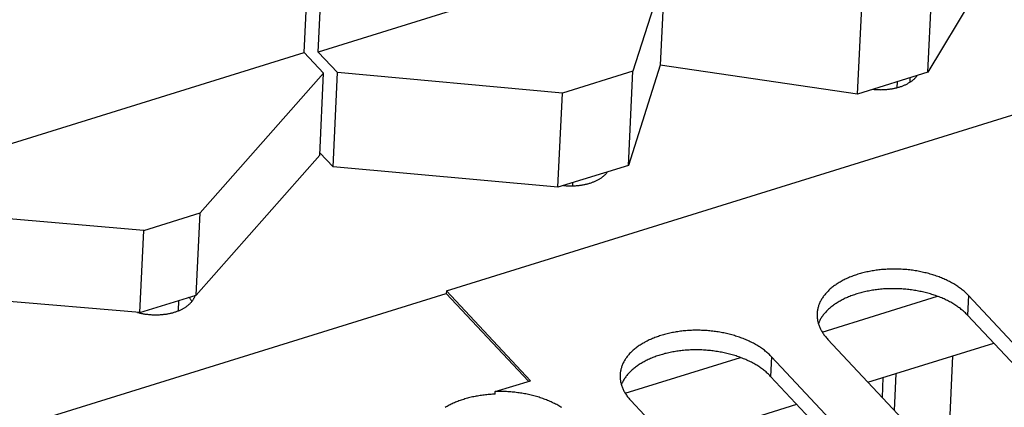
# Model space of a CAD drawing. Extents: x 0 to 594, y 0 to 420.
# Tile 114 of 126: x 536.67 to 548.8, y 113.97 to 118.74. Entities that reach past the tile are written whole.
import ezdxf

# ---------------------------------------------------------------- set-up
doc = ezdxf.new("R2010")
doc.units = 0
doc.header["$LTSCALE"] = 32.67
doc.layers.get('0').update_dxf_attribs({"linetype": 'CONTINUOUS'})

msp = doc.modelspace()

# ---------------------------------------------------------------- linework, layer by layer
at = {"color": 7, "linetype": 'CONTINUOUS'}
for p, q in [((540.179, 118.341), (540.522, 125.571)), ((540.35, 118.346), (540.632, 124.292)), ((556.473, 123.353), (540.35, 118.346)), ((541.93, 115.406), (558.66, 120.601)), ((548.681, 119.462), (547.862, 118.097)), ((544.619, 119.343), (544.226, 118.111)), ((544.619, 119.343), (544.564, 118.183)), ((547.862, 118.097), (547.917, 119.257)), ((546.995, 117.827), (547.05, 118.987)), ((524.575, 113.495), (540.179, 118.341)), ((540.417, 118.086), (540.179, 118.341)), ((540.588, 118.092), (540.35, 118.346)), ((544.564, 118.183), (544.171, 116.95)), ((546.995, 117.827), (544.564, 118.183)), ((540.417, 118.086), (538.895, 116.365)), ((540.369, 117.074), (540.417, 118.086)), ((540.533, 116.932), (540.588, 118.092)), ((543.359, 117.841), (540.588, 118.092)), ((544.226, 118.111), (543.359, 117.841)), ((544.171, 116.95), (544.226, 118.111)), ((547.862, 118.097), (546.995, 117.827)), ((547.641, 117.975), (547.644, 118.029)), ((547.725, 118.049), (547.722, 118.053)), ((547.482, 117.908), (547.485, 117.98)), ((543.304, 116.681), (543.359, 117.841)), ((540.369, 117.074), (538.847, 115.353)), ((540.37, 117.105), (540.533, 116.932)), ((543.304, 116.681), (540.533, 116.932)), ((544.171, 116.95), (543.304, 116.681)), ((543.911, 116.864), (543.908, 116.869)), ((543.483, 116.737), (543.481, 116.698)), ((538.201, 116.15), (535.218, 116.402)), ((538.201, 116.15), (538.895, 116.365)), ((538.847, 115.353), (538.895, 116.365)), ((538.153, 115.138), (538.201, 116.15)), ((526.35, 110.536), (541.928, 115.374)), ((538.153, 115.138), (535.17, 115.39)), ((538.153, 115.138), (538.847, 115.353)), ((541.93, 115.406), (541.928, 115.374)), ((542.941, 114.292), (541.928, 115.374)), ((542.966, 114.299), (541.93, 115.406)), ((538.631, 115.286), (538.625, 115.158)), ((538.763, 115.318), (538.757, 115.325)), ((546.56, 114.897), (547.979, 115.338)), ((548.362, 115.347), (548.351, 115.106)), ((553.333, 110.036), (548.362, 115.347)), ((553.322, 109.795), (548.351, 115.106)), ((546.629, 114.808), (551.6, 109.497)), ((547.123, 114.281), (548.673, 114.762)), ((544.133, 114.144), (545.552, 114.584)), ((545.935, 114.593), (545.924, 114.352)), ((550.906, 109.282), (545.935, 114.593)), ((548.165, 114.604), (548.1, 113.237)), ((547.449, 113.932), (547.471, 114.389)), ((542.532, 114.165), (542.966, 114.299)), ((550.895, 109.041), (545.924, 114.352)), ((547.3, 114.091), (547.312, 114.339)), ((542.531, 114.133), (542.532, 114.165)), ((544.201, 114.055), (549.172, 108.744)), ((544.696, 113.527), (546.246, 114.008))]:
    msp.add_line(p, q, dxfattribs=at)
for points in [[(547.188, 117.887), (547.198, 117.886), (547.208, 117.885), (547.219, 117.885), (547.23, 117.884), (547.24, 117.883), (547.251, 117.883), (547.262, 117.883), (547.272, 117.883), (547.283, 117.882), (547.294, 117.883), (547.304, 117.883), (547.315, 117.883), (547.325, 117.884), (547.336, 117.884), (547.346, 117.885), (547.357, 117.886), (547.367, 117.887), (547.378, 117.888), (547.388, 117.889), (547.398, 117.891), (547.408, 117.892), (547.419, 117.894), (547.429, 117.896), (547.439, 117.898), (547.449, 117.9), (547.458, 117.902), (547.468, 117.904), (547.478, 117.907), (547.487, 117.909), (547.497, 117.912), (547.506, 117.915), (547.516, 117.917), (547.525, 117.92), (547.534, 117.923), (547.543, 117.927), (547.551, 117.93), (547.56, 117.933), (547.569, 117.937), (547.577, 117.941), (547.585, 117.944), (547.593, 117.948), (547.601, 117.952), (547.609, 117.956), (547.617, 117.961), (547.624, 117.965), (547.632, 117.969), (547.639, 117.974), (547.646, 117.978), (547.653, 117.983), (547.66, 117.988), (547.666, 117.992), (547.673, 117.997), (547.679, 118.002), (547.685, 118.007), (547.691, 118.012), (547.696, 118.018), (547.702, 118.023), (547.707, 118.028), (547.712, 118.034), (547.717, 118.039), (547.722, 118.045), (547.726, 118.05), (547.73, 118.056)], [(543.374, 116.703), (543.383, 116.702), (543.394, 116.701), (543.405, 116.7), (543.415, 116.699), (543.426, 116.699), (543.437, 116.699), (543.447, 116.698), (543.458, 116.698), (543.469, 116.698), (543.479, 116.698), (543.49, 116.698), (543.501, 116.699), (543.511, 116.699), (543.522, 116.7), (543.532, 116.701), (543.543, 116.702), (543.553, 116.703), (543.564, 116.704), (543.574, 116.705), (543.584, 116.706), (543.594, 116.708), (543.604, 116.71), (543.615, 116.711), (543.625, 116.713), (543.634, 116.715), (543.644, 116.717), (543.654, 116.72), (543.664, 116.722), (543.673, 116.725), (543.683, 116.727), (543.692, 116.73), (543.701, 116.733), (543.711, 116.736), (543.72, 116.739), (543.728, 116.742), (543.737, 116.746), (543.746, 116.749), (543.754, 116.753), (543.763, 116.756), (543.771, 116.76), (543.779, 116.764), (543.787, 116.768), (543.795, 116.772), (543.803, 116.776), (543.81, 116.78), (543.818, 116.785), (543.825, 116.789), (543.832, 116.794), (543.839, 116.798), (543.845, 116.803), (543.852, 116.808), (543.858, 116.813), (543.865, 116.818), (543.871, 116.823), (543.876, 116.828), (543.882, 116.833), (543.888, 116.838), (543.893, 116.844), (543.898, 116.849), (543.903, 116.855), (543.907, 116.86), (543.912, 116.866), (543.916, 116.871)], [(548.362, 115.347), (548.354, 115.356), (548.345, 115.365), (548.335, 115.374), (548.326, 115.383), (548.316, 115.392), (548.306, 115.401), (548.295, 115.41), (548.285, 115.418), (548.274, 115.427), (548.263, 115.435), (548.252, 115.443), (548.24, 115.451), (548.228, 115.459), (548.216, 115.467), (548.204, 115.475), (548.192, 115.483), (548.179, 115.49), (548.166, 115.498), (548.153, 115.505), (548.14, 115.512), (548.127, 115.519), (548.113, 115.526), (548.099, 115.533), (548.085, 115.54), (548.071, 115.546), (548.057, 115.552), (548.042, 115.559), (548.028, 115.565), (548.013, 115.571), (547.998, 115.576), (547.983, 115.582), (547.967, 115.587), (547.952, 115.593), (547.936, 115.598), (547.92, 115.603), (547.905, 115.608), (547.889, 115.612), (547.873, 115.617), (547.856, 115.621), (547.84, 115.625), (547.824, 115.629), (547.807, 115.633), (547.79, 115.637), (547.774, 115.64), (547.757, 115.644), (547.74, 115.647), (547.723, 115.65), (547.706, 115.652), (547.689, 115.655), (547.672, 115.658), (547.655, 115.66), (547.638, 115.662), (547.62, 115.664), (547.603, 115.666), (547.586, 115.667), (547.568, 115.668), (547.551, 115.67), (547.533, 115.671), (547.516, 115.672), (547.498, 115.672), (547.481, 115.673), (547.464, 115.673), (547.446, 115.673), (547.429, 115.673), (547.411, 115.673), (547.394, 115.672), (547.377, 115.672), (547.359, 115.671), (547.342, 115.67), (547.325, 115.669), (547.308, 115.667), (547.291, 115.666), (547.274, 115.664), (547.257, 115.662), (547.24, 115.66), (547.223, 115.658), (547.206, 115.656), (547.19, 115.653), (547.173, 115.65), (547.157, 115.647), (547.14, 115.644), (547.124, 115.641), (547.108, 115.638), (547.092, 115.634), (547.076, 115.63), (547.06, 115.626), (547.044, 115.622), (547.029, 115.618), (547.014, 115.613), (546.998, 115.609), (546.983, 115.604), (546.968, 115.599), (546.954, 115.594), (546.939, 115.589), (546.925, 115.583), (546.911, 115.578), (546.896, 115.572), (546.883, 115.566), (546.869, 115.56), (546.855, 115.554), (546.842, 115.548), (546.829, 115.541), (546.816, 115.535), (546.803, 115.528), (546.791, 115.521), (546.779, 115.514), (546.767, 115.507), (546.755, 115.5), (546.743, 115.492), (546.732, 115.485), (546.721, 115.477), (546.71, 115.469), (546.699, 115.461), (546.689, 115.453), (546.679, 115.445), (546.669, 115.437), (546.659, 115.429), (546.65, 115.42), (546.641, 115.412), (546.632, 115.403), (546.623, 115.394), (546.615, 115.385), (546.607, 115.376), (546.599, 115.367), (546.591, 115.358), (546.584, 115.349), (546.577, 115.34), (546.57, 115.33), (546.564, 115.321), (546.558, 115.311), (546.552, 115.302), (546.546, 115.292), (546.541, 115.282), (546.536, 115.273), (546.531, 115.263), (546.527, 115.253), (546.523, 115.243), (546.519, 115.233), (546.515, 115.223), (546.512, 115.213), (546.509, 115.203), (546.506, 115.193), (546.504, 115.182), (546.502, 115.172), (546.5, 115.162), (546.499, 115.151), (546.498, 115.141), (546.497, 115.131), (546.497, 115.125)], [(548.351, 115.106), (548.342, 115.115), (548.333, 115.124), (548.324, 115.133), (548.314, 115.142), (548.304, 115.151), (548.294, 115.16), (548.284, 115.169), (548.273, 115.177), (548.262, 115.186), (548.251, 115.194), (548.24, 115.202), (548.229, 115.21), (548.217, 115.218), (548.205, 115.226), (548.193, 115.234), (548.18, 115.242), (548.168, 115.249), (548.155, 115.257), (548.142, 115.264), (548.129, 115.271), (548.115, 115.278), (548.102, 115.285), (548.088, 115.292), (548.074, 115.299), (548.06, 115.305), (548.045, 115.311), (548.031, 115.318), (548.016, 115.324), (548.001, 115.33), (547.986, 115.335), (547.971, 115.341), (547.956, 115.346), (547.94, 115.352), (547.925, 115.357), (547.909, 115.362), (547.893, 115.367), (547.877, 115.371), (547.861, 115.376), (547.845, 115.38), (547.829, 115.384), (547.812, 115.388), (547.796, 115.392), (547.779, 115.396), (547.762, 115.399), (547.746, 115.403), (547.729, 115.406), (547.712, 115.409), (547.695, 115.411), (547.678, 115.414), (547.66, 115.417), (547.643, 115.419), (547.626, 115.421), (547.609, 115.423), (547.591, 115.425), (547.574, 115.426), (547.557, 115.427), (547.539, 115.429), (547.522, 115.43), (547.504, 115.431), (547.487, 115.431), (547.47, 115.432), (547.452, 115.432), (547.435, 115.432), (547.417, 115.432), (547.4, 115.432), (547.383, 115.431), (547.365, 115.431), (547.348, 115.43), (547.331, 115.429), (547.313, 115.428), (547.296, 115.426), (547.279, 115.425), (547.262, 115.423), (547.245, 115.421), (547.228, 115.419), (547.211, 115.417), (547.195, 115.415), (547.178, 115.412), (547.162, 115.409), (547.145, 115.406), (547.129, 115.403), (547.112, 115.4), (547.096, 115.397), (547.08, 115.393), (547.064, 115.389), (547.049, 115.385), (547.033, 115.381), (547.018, 115.377), (547.002, 115.372), (546.987, 115.368), (546.972, 115.363), (546.957, 115.358), (546.942, 115.353), (546.928, 115.348), (546.913, 115.342), (546.899, 115.337), (546.885, 115.331), (546.871, 115.325), (546.857, 115.319), (546.844, 115.313), (546.831, 115.307), (546.818, 115.3), (546.805, 115.294), (546.792, 115.287), (546.78, 115.28), (546.767, 115.273), (546.755, 115.266), (546.743, 115.259), (546.732, 115.251), (546.72, 115.244), (546.709, 115.236), (546.698, 115.228), (546.688, 115.22), (546.677, 115.212), (546.667, 115.204), (546.657, 115.196), (546.648, 115.188), (546.638, 115.179), (546.629, 115.171), (546.62, 115.162), (546.612, 115.153), (546.603, 115.144), (546.595, 115.135), (546.587, 115.126), (546.58, 115.117), (546.572, 115.108), (546.565, 115.099), (546.559, 115.089), (546.552, 115.08), (546.546, 115.07), (546.54, 115.061), (546.535, 115.051), (546.529, 115.041), (546.524, 115.032), (546.52, 115.022), (546.515, 115.012), (546.512, 115.004)], [(538.123, 115.14), (538.125, 115.14), (538.135, 115.137), (538.145, 115.135), (538.155, 115.132), (538.165, 115.13), (538.175, 115.128), (538.185, 115.126), (538.196, 115.124), (538.206, 115.122), (538.216, 115.12), (538.227, 115.119), (538.237, 115.117), (538.248, 115.116), (538.258, 115.115), (538.269, 115.114), (538.28, 115.113), (538.29, 115.112), (538.301, 115.111), (538.312, 115.111), (538.322, 115.11), (538.333, 115.11), (538.344, 115.11), (538.354, 115.11), (538.365, 115.11), (538.376, 115.11), (538.386, 115.111), (538.397, 115.111), (538.407, 115.112), (538.418, 115.112), (538.428, 115.113), (538.439, 115.114), (538.449, 115.116), (538.459, 115.117), (538.47, 115.118), (538.48, 115.12), (538.49, 115.121), (538.5, 115.123), (538.51, 115.125), (538.52, 115.127), (538.53, 115.129), (538.54, 115.132), (538.549, 115.134), (538.559, 115.136), (538.568, 115.139), (538.578, 115.142), (538.587, 115.145), (538.596, 115.148), (538.605, 115.151), (538.614, 115.154), (538.623, 115.157), (538.631, 115.161), (538.64, 115.164), (538.648, 115.168), (538.657, 115.172), (538.665, 115.176), (538.673, 115.18), (538.681, 115.184), (538.688, 115.188), (538.696, 115.192), (538.703, 115.197), (538.71, 115.201), (538.717, 115.206), (538.724, 115.21), (538.731, 115.215), (538.738, 115.22), (538.744, 115.225), (538.75, 115.23), (538.756, 115.235), (538.762, 115.24), (538.768, 115.245), (538.773, 115.25), (538.778, 115.256), (538.783, 115.261), (538.788, 115.267), (538.793, 115.272), (538.797, 115.278), (538.802, 115.283), (538.806, 115.289), (538.81, 115.295), (538.813, 115.301), (538.817, 115.307), (538.82, 115.313), (538.823, 115.319), (538.826, 115.325), (538.829, 115.331), (538.831, 115.337), (538.833, 115.343), (538.835, 115.349), (538.835, 115.35)], [(538.796, 115.276), (538.796, 115.277), (538.791, 115.283), (538.787, 115.289), (538.783, 115.295), (538.778, 115.301), (538.773, 115.307), (538.768, 115.313), (538.763, 115.318)], [(546.497, 115.125), (546.496, 115.12), (546.496, 115.11), (546.496, 115.1), (546.497, 115.089), (546.497, 115.079), (546.498, 115.069), (546.5, 115.058), (546.501, 115.048), (546.503, 115.037), (546.506, 115.027), (546.508, 115.017), (546.511, 115.006), (546.514, 114.996), (546.517, 114.986), (546.521, 114.976), (546.525, 114.965), (546.53, 114.955), (546.534, 114.945), (546.539, 114.935), (546.544, 114.925), (546.55, 114.915), (546.556, 114.905), (546.562, 114.895), (546.568, 114.885), (546.575, 114.875), (546.581, 114.865), (546.589, 114.856), (546.596, 114.846), (546.604, 114.837), (546.612, 114.827), (546.62, 114.818), (546.629, 114.808)], [(545.935, 114.593), (545.926, 114.602), (545.917, 114.611), (545.908, 114.621), (545.898, 114.63), (545.889, 114.638), (545.878, 114.647), (545.868, 114.656), (545.858, 114.664), (545.847, 114.673), (545.836, 114.681), (545.824, 114.69), (545.813, 114.698), (545.801, 114.706), (545.789, 114.714), (545.777, 114.721), (545.765, 114.729), (545.752, 114.737), (545.739, 114.744), (545.726, 114.751), (545.713, 114.759), (545.699, 114.766), (545.686, 114.772), (545.672, 114.779), (545.658, 114.786), (545.644, 114.792), (545.63, 114.799), (545.615, 114.805), (545.6, 114.811), (545.586, 114.817), (545.571, 114.823), (545.555, 114.828), (545.54, 114.834), (545.525, 114.839), (545.509, 114.844), (545.493, 114.849), (545.477, 114.854), (545.461, 114.859), (545.445, 114.863), (545.429, 114.867), (545.413, 114.872), (545.396, 114.876), (545.38, 114.879), (545.363, 114.883), (545.347, 114.887), (545.33, 114.89), (545.313, 114.893), (545.296, 114.896), (545.279, 114.899), (545.262, 114.901), (545.245, 114.904), (545.228, 114.906), (545.21, 114.908), (545.193, 114.91), (545.176, 114.912), (545.158, 114.913), (545.141, 114.915), (545.124, 114.916), (545.106, 114.917), (545.089, 114.918), (545.071, 114.918), (545.054, 114.919), (545.036, 114.919), (545.019, 114.919), (545.002, 114.919), (544.984, 114.919), (544.967, 114.919), (544.949, 114.918), (544.932, 114.917), (544.915, 114.916), (544.898, 114.915), (544.881, 114.914), (544.863, 114.912), (544.846, 114.911), (544.829, 114.909), (544.813, 114.907), (544.796, 114.904), (544.779, 114.902), (544.762, 114.899), (544.746, 114.897), (544.729, 114.894), (544.713, 114.891), (544.697, 114.887), (544.681, 114.884), (544.665, 114.88), (544.649, 114.876), (544.633, 114.873), (544.617, 114.868), (544.602, 114.864), (544.586, 114.86), (544.571, 114.855), (544.556, 114.85), (544.541, 114.845), (544.527, 114.84), (544.512, 114.835), (544.498, 114.83), (544.483, 114.824), (544.469, 114.818), (544.455, 114.812), (544.442, 114.806), (544.428, 114.8), (544.415, 114.794), (544.402, 114.787), (544.389, 114.781), (544.376, 114.774), (544.364, 114.767), (544.352, 114.76), (544.34, 114.753), (544.328, 114.746), (544.316, 114.738), (544.305, 114.731), (544.294, 114.723), (544.283, 114.716), (544.272, 114.708), (544.262, 114.7), (544.251, 114.692), (544.242, 114.683), (544.232, 114.675), (544.222, 114.666), (544.213, 114.658), (544.204, 114.649), (544.196, 114.641), (544.187, 114.632), (544.179, 114.623), (544.171, 114.614), (544.164, 114.605), (544.157, 114.595), (544.15, 114.586), (544.143, 114.577), (544.136, 114.567), (544.13, 114.558), (544.124, 114.548), (544.119, 114.538), (544.114, 114.529), (544.109, 114.519), (544.104, 114.509), (544.099, 114.499), (544.095, 114.489), (544.092, 114.479), (544.088, 114.469), (544.085, 114.459), (544.082, 114.449), (544.079, 114.439), (544.077, 114.429), (544.075, 114.418), (544.073, 114.408), (544.072, 114.398), (544.071, 114.387), (544.07, 114.377), (544.069, 114.371)], [(545.924, 114.352), (545.915, 114.361), (545.906, 114.37), (545.897, 114.38), (545.887, 114.388), (545.877, 114.397), (545.867, 114.406), (545.857, 114.415), (545.846, 114.423), (545.835, 114.432), (545.824, 114.44), (545.813, 114.448), (545.801, 114.457), (545.79, 114.465), (545.778, 114.473), (545.766, 114.48), (545.753, 114.488), (545.741, 114.496), (545.728, 114.503), (545.715, 114.51), (545.701, 114.518), (545.688, 114.525), (545.674, 114.531), (545.661, 114.538), (545.647, 114.545), (545.632, 114.551), (545.618, 114.558), (545.604, 114.564), (545.589, 114.57), (545.574, 114.576), (545.559, 114.582), (545.544, 114.587), (545.529, 114.593), (545.513, 114.598), (545.498, 114.603), (545.482, 114.608), (545.466, 114.613), (545.45, 114.618), (545.434, 114.622), (545.418, 114.626), (545.401, 114.631), (545.385, 114.635), (545.368, 114.638), (545.352, 114.642), (545.335, 114.645), (545.318, 114.649), (545.301, 114.652), (545.285, 114.655), (545.268, 114.658), (545.25, 114.66), (545.233, 114.663), (545.216, 114.665), (545.199, 114.667), (545.182, 114.669), (545.164, 114.671), (545.147, 114.672), (545.13, 114.674), (545.112, 114.675), (545.095, 114.676), (545.077, 114.677), (545.06, 114.677), (545.042, 114.678), (545.025, 114.678), (545.008, 114.678), (544.99, 114.678), (544.973, 114.678), (544.955, 114.678), (544.938, 114.677), (544.921, 114.676), (544.903, 114.675), (544.886, 114.674), (544.869, 114.673), (544.852, 114.671), (544.835, 114.67), (544.818, 114.668), (544.801, 114.666), (544.784, 114.663), (544.768, 114.661), (544.751, 114.658), (544.734, 114.656), (544.718, 114.653), (544.702, 114.65), (544.685, 114.646), (544.669, 114.643), (544.653, 114.639), (544.637, 114.635), (544.621, 114.632), (544.606, 114.627), (544.59, 114.623), (544.575, 114.619), (544.56, 114.614), (544.545, 114.609), (544.53, 114.604), (544.515, 114.599), (544.501, 114.594), (544.486, 114.589), (544.472, 114.583), (544.458, 114.577), (544.444, 114.571), (544.43, 114.565), (544.417, 114.559), (544.404, 114.553), (544.39, 114.546), (544.378, 114.54), (544.365, 114.533), (544.352, 114.526), (544.34, 114.519), (544.328, 114.512), (544.316, 114.505), (544.305, 114.497), (544.293, 114.49), (544.282, 114.482), (544.271, 114.475), (544.261, 114.467), (544.25, 114.459), (544.24, 114.45), (544.23, 114.442), (544.22, 114.434), (544.211, 114.425), (544.202, 114.417), (544.193, 114.408), (544.184, 114.4), (544.176, 114.391), (544.168, 114.382), (544.16, 114.373), (544.152, 114.364), (544.145, 114.354), (544.138, 114.345), (544.131, 114.336), (544.125, 114.326), (544.119, 114.317), (544.113, 114.307), (544.107, 114.297), (544.102, 114.288), (544.097, 114.278), (544.092, 114.268), (544.088, 114.258), (544.085, 114.25)], [(544.069, 114.371), (544.069, 114.367), (544.069, 114.356), (544.069, 114.346), (544.07, 114.336), (544.07, 114.325), (544.071, 114.315), (544.073, 114.304), (544.074, 114.294), (544.076, 114.284), (544.078, 114.273), (544.081, 114.263), (544.084, 114.253), (544.087, 114.242), (544.09, 114.232), (544.094, 114.222), (544.098, 114.212), (544.102, 114.201), (544.107, 114.191), (544.112, 114.181), (544.117, 114.171), (544.123, 114.161), (544.128, 114.151), (544.134, 114.141), (544.141, 114.131), (544.147, 114.121), (544.154, 114.112), (544.161, 114.102), (544.169, 114.092), (544.177, 114.083), (544.185, 114.073), (544.193, 114.064), (544.201, 114.055)], [(543.351, 113.967), (543.339, 113.974), (543.327, 113.982), (543.314, 113.989), (543.301, 113.996), (543.288, 114.004), (543.275, 114.011), (543.261, 114.017), (543.248, 114.024), (543.234, 114.031), (543.22, 114.037), (543.206, 114.044), (543.191, 114.05), (543.177, 114.056), (543.162, 114.062), (543.147, 114.067), (543.132, 114.073), (543.117, 114.078), (543.102, 114.084), (543.086, 114.089), (543.071, 114.094), (543.055, 114.099), (543.039, 114.103), (543.023, 114.108), (543.007, 114.112), (542.991, 114.116), (542.975, 114.12), (542.959, 114.124), (542.942, 114.128), (542.926, 114.131), (542.909, 114.135), (542.892, 114.138), (542.876, 114.141), (542.859, 114.144), (542.842, 114.147), (542.825, 114.149), (542.808, 114.151), (542.791, 114.154), (542.774, 114.156), (542.757, 114.157), (542.739, 114.159), (542.722, 114.16), (542.705, 114.162), (542.688, 114.163), (542.67, 114.164), (542.653, 114.164), (542.636, 114.165), (542.618, 114.165), (542.601, 114.166), (542.584, 114.166), (542.567, 114.165), (542.549, 114.165), (542.532, 114.165)], [(542.531, 114.133), (542.514, 114.132), (542.497, 114.131), (542.48, 114.13), (542.463, 114.129), (542.446, 114.127), (542.429, 114.126), (542.413, 114.124), (542.396, 114.122), (542.379, 114.12), (542.363, 114.118), (542.346, 114.116), (542.33, 114.113), (542.314, 114.11), (542.298, 114.107), (542.282, 114.104), (542.266, 114.101), (542.25, 114.098), (542.234, 114.094), (542.219, 114.09), (542.203, 114.086), (542.188, 114.082), (542.173, 114.078), (542.157, 114.074), (542.143, 114.069), (542.128, 114.064), (542.113, 114.06), (542.099, 114.055), (542.084, 114.049), (542.07, 114.044), (542.056, 114.039), (542.042, 114.033), (542.029, 114.027), (542.015, 114.022), (542.002, 114.015), (541.989, 114.009), (541.976, 114.003), (541.963, 113.997), (541.951, 113.99), (541.938, 113.983), (541.926, 113.976), (541.914, 113.969)]]:
    msp.add_lwpolyline(points, dxfattribs=at)

doc.saveas('drawing.dxf')
